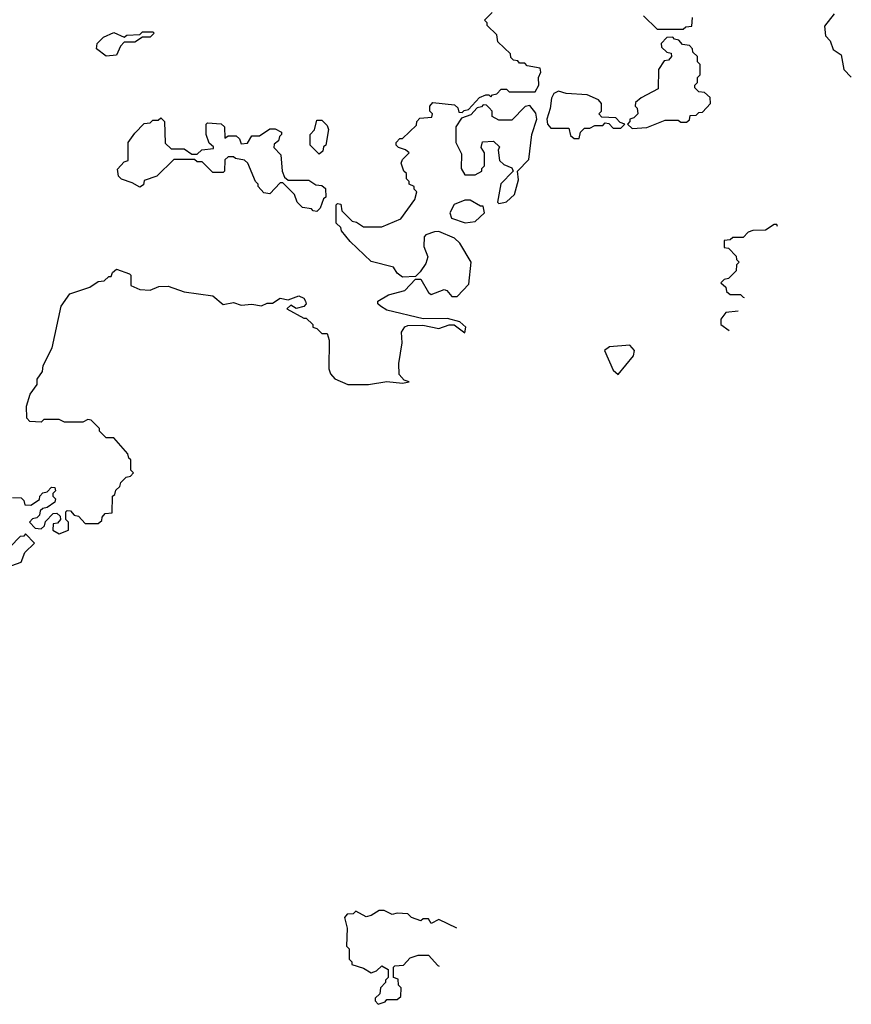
# Model space of a CAD drawing. Extents: x 2086813 to 2278017, y 548126 to 753336.
# Tile 84 of 256: x 2206322 to 2209521, y 562032 to 565817. Entities that reach past the tile are written whole.
import ezdxf

# ---------------------------------------------------------------- set-up
doc = ezdxf.new("R2010")
doc.units = 0

msp = doc.modelspace()

# ---------------------------------------------------------------- linework, layer by layer
at = {"layer": '0CON10XD'}
for points in [[(2207545, 565110), (2207558.3, 565108.3), (2207561.7, 565081.7), (2207601.7, 565041.7), (2207618.3, 565038.3), (2207645, 565020), (2207715, 565020), (2207788.3, 565051.7), (2207842.5, 565125), (2207850, 565155), (2207840, 565165), (2207840, 565175), (2207820, 565185), (2207820, 565195), (2207810, 565205), (2207810, 565225), (2207800, 565235), (2207790, 565265), (2207795, 565280), (2207820, 565305), (2207807, 565317), (2207780, 565325), (2207770, 565335), (2207770, 565345), (2207785, 565360), (2207795, 565360), (2207848.3, 565411.7), (2207850, 565425), (2207861.7, 565438.3), (2207908.3, 565441.7), (2207910, 565455), (2207900, 565465), (2207900, 565485), (2207911.7, 565498.3), (2207995, 565490), (2208008.3, 565478.3), (2208011.7, 565461.7), (2208025, 565460), (2208031.7, 565468.3), (2208048.3, 565471.7), (2208091.7, 565518.3), (2208115, 565527.5), (2208127.5, 565527.5), (2208135, 565520), (2208141.7, 565528.3), (2208158.3, 565531.7), (2208175, 565550), (2208195, 565550), (2208205, 565540), (2208305, 565540), (2208320, 565565), (2208317.5, 565595), (2208327.5, 565615), (2208325, 565630), (2208275, 565640), (2208265, 565650), (2208245, 565650), (2208238.3, 565658.3), (2208221.7, 565661.7), (2208211.7, 565671.7), (2208210, 565685), (2208161.7, 565731.7), (2208158.3, 565758.3), (2208120, 565795), (2208120, 565805), (2208110, 565815), (2208140, 565845)], [(2208721.7, 565831.7), (2208775, 565780), (2208875, 565780), (2208885, 565790), (2208908.3, 565791.7), (2208910, 565825)], [(2209455, 565840), (2209418.3, 565791.7), (2209422.5, 565755), (2209440, 565735), (2209451.7, 565701.7), (2209481.7, 565681.7), (2209492.5, 565625), (2209521.3, 565596.2)], [(2206655, 565676.7), (2206617.5, 565705), (2206620, 565725), (2206645, 565750), (2206685, 565767.5), (2206725, 565750), (2206735, 565757.5), (2206785, 565760), (2206795, 565770), (2206835, 565770), (2206840, 565765), (2206825, 565750), (2206795, 565750), (2206765, 565730), (2206725, 565730), (2206710, 565715), (2206695, 565680), (2206655, 565676.7)], [(2208678.3, 565398.3), (2208735, 565402.5), (2208805, 565430), (2208855, 565430), (2208865, 565422.5), (2208887, 565423), (2208898.3, 565431.7), (2208901.7, 565448.3), (2208925, 565450), (2208935, 565460), (2208948.3, 565461.7), (2208980, 565495), (2208978.3, 565518.3), (2208957, 565537), (2208935, 565540), (2208920, 565555), (2208920, 565565), (2208930, 565575), (2208930, 565595), (2208940, 565605), (2208940, 565645), (2208930, 565655), (2208930, 565675), (2208911.7, 565691.7), (2208910, 565705), (2208898.3, 565718.3), (2208871.7, 565721.7), (2208858.3, 565738.3), (2208841.7, 565741.7), (2208835, 565750), (2208811.7, 565748.3), (2208790, 565725), (2208791.7, 565711.7), (2208811.7, 565691.7), (2208828.3, 565688.3), (2208830, 565675), (2208818.3, 565661.7), (2208801.7, 565658.3), (2208780, 565625), (2208778.3, 565551.7), (2208713, 565517), (2208691.7, 565498.3), (2208690, 565485), (2208697, 565477), (2208700, 565455), (2208685, 565440), (2208670, 565435), (2208670, 565425), (2208660, 565415), (2208678.3, 565398.3)], [(2208475, 565360), (2208480, 565385), (2208495, 565400), (2208515, 565400), (2208535, 565410), (2208565, 565410), (2208575, 565420), (2208588.3, 565418.3), (2208605, 565400), (2208635, 565400), (2208650, 565415), (2208631.7, 565421.7), (2208615, 565440), (2208561.7, 565441.7), (2208550, 565455), (2208560, 565465), (2208560, 565495), (2208548.3, 565508.3), (2208505, 565527.5), (2208425, 565532.5), (2208395, 565542.5), (2208377, 565533), (2208367.5, 565515), (2208363.3, 565475), (2208350, 565435), (2208352.5, 565415), (2208365, 565400), (2208435, 565400), (2208441.7, 565371.7), (2208455, 565360), (2208475, 565360)], [(2208165, 565110), (2208185, 565113.8), (2208195, 565116.2), (2208225.5, 565144.5), (2208241.7, 565201.7), (2208236.7, 565235), (2208281.2, 565278.8), (2208292.2, 565375), (2208311.9, 565435), (2208307.9, 565457.9), (2208285, 565487.5), (2208267, 565483), (2208215, 565430), (2208165, 565430), (2208140, 565445), (2208140, 565465), (2208128.3, 565478.3), (2208118.3, 565488.3), (2208105, 565490), (2208098.3, 565481.7), (2208081.7, 565478.3), (2208058.3, 565451.7), (2208021.7, 565438.3), (2208000, 565405), (2208000, 565345), (2208021.7, 565301.7), (2208020, 565245), (2208035, 565220), (2208075, 565220), (2208100, 565235), (2208100, 565245), (2208110, 565255), (2208110, 565305), (2208097.5, 565325), (2208103.3, 565346.7), (2208145, 565350), (2208167.5, 565327.5), (2208162.5, 565315), (2208167.5, 565275), (2208185, 565260), (2208215, 565247.5), (2208220, 565235), (2208173.6, 565186.4), (2208160, 565115), (2208165, 565110)], [(2207465, 565080), (2207451.7, 565081.7), (2207445, 565090), (2207410, 565095), (2207390, 565115), (2207380, 565145), (2207335, 565190), (2207325, 565190), (2207285, 565147.5), (2207261.7, 565151.7), (2207240, 565175), (2207240, 565185), (2207230, 565195), (2207200, 565265), (2207187, 565277), (2207153, 565283), (2207145, 565290), (2207125, 565290), (2207111.7, 565278.3), (2207110, 565235), (2207105, 565230), (2207065, 565230), (2207025, 565270), (2207005, 565270), (2206995, 565280), (2206915, 565280), (2206850, 565215), (2206801.7, 565198.3), (2206798.3, 565181.7), (2206785, 565172.5), (2206755, 565190), (2206713.6, 565203.6), (2206702.5, 565215), (2206698.3, 565241.7), (2206725, 565270), (2206740, 565275), (2206740, 565345), (2206765, 565380), (2206801.7, 565418.3), (2206825, 565420), (2206835, 565430), (2206855, 565430), (2206865, 565440), (2206880, 565425), (2206881.7, 565341.7), (2206905, 565320), (2206955, 565320), (2206985, 565300), (2207005, 565300), (2207023, 565317), (2207068.3, 565321.7), (2207068.3, 565328.3), (2207051.7, 565341.7), (2207040, 565375), (2207040, 565415), (2207045, 565420), (2207097, 565417), (2207110, 565405), (2207111.7, 565361.7), (2207125, 565370), (2207155, 565370), (2207168.3, 565358.3), (2207175, 565340), (2207198.3, 565341.7), (2207215, 565370), (2207245, 565370), (2207285, 565397.5), (2207305, 565397.5), (2207330, 565385), (2207330, 565375), (2207321.7, 565368.3), (2207318.3, 565351.7), (2207301.7, 565338.3), (2207300, 565325), (2207327, 565297), (2207332.5, 565235), (2207341.7, 565211.7), (2207355, 565200), (2207435, 565200), (2207461.7, 565181.7), (2207485, 565180), (2207498.3, 565168.3), (2207500, 565135), (2207491.7, 565128.3), (2207478.3, 565091.7), (2207465, 565080)], [(2207475, 565300), (2207440, 565335), (2207440, 565375), (2207457, 565393), (2207465, 565430), (2207485, 565430), (2207505, 565410), (2207510, 565395), (2207500, 565335), (2207491.7, 565328.3), (2207488.3, 565311.7), (2207475, 565300)], [(2206295, 563980), (2206328.3, 563978.3), (2206338.3, 563968.3), (2206341.7, 563951.7), (2206365, 563950), (2206398.3, 563971.7), (2206400, 563985), (2206411.7, 563998.3), (2206428.3, 564001.7), (2206445, 564020), (2206458.3, 564018.3), (2206460, 564005), (2206450, 563995), (2206450, 563985), (2206460, 563975), (2206458.3, 563961.7), (2206428.3, 563941.7), (2206411.7, 563938.3), (2206401.7, 563928.3), (2206398.3, 563911.7), (2206388.3, 563901.7), (2206371.7, 563898.3), (2206360, 563885), (2206381.7, 563861.7), (2206405, 563860), (2206418.3, 563871.7), (2206421.7, 563888.3), (2206451.7, 563918.3), (2206465, 563920), (2206478.3, 563908.3), (2206480, 563895), (2206468.3, 563881.7), (2206451.7, 563878.3), (2206450, 563855), (2206475, 563840), (2206510, 563855), (2206510, 563885), (2206500, 563895), (2206500, 563925), (2206505, 563930), (2206518.3, 563928.3), (2206531.7, 563911.7), (2206548.3, 563908.3), (2206575, 563880), (2206625, 563880), (2206638.3, 563891.7), (2206640, 563905), (2206651.7, 563918.3), (2206678.3, 563921.7), (2206680, 563985), (2206688.3, 563991.7), (2206691.7, 564008.3), (2206708.3, 564021.7), (2206711.7, 564038.3), (2206731.7, 564058.3), (2206748.3, 564061.7), (2206760, 564075), (2206750, 564085), (2206750, 564125), (2206741.7, 564131.7), (2206738.3, 564148.3), (2206685, 564210), (2206655, 564210), (2206630, 564235), (2206630, 564245), (2206597, 564277), (2206585, 564280), (2206565, 564270), (2206495, 564270), (2206475, 564280), (2206415, 564280), (2206410, 564275), (2206405, 564270), (2206361.7, 564271.7), (2206350, 564285), (2206348.3, 564331.7), (2206363, 564377), (2206390, 564415), (2206390, 564435), (2206410, 564465), (2206413, 564487), (2206447.5, 564555), (2206482.5, 564715), (2206515, 564762.5), (2206591.7, 564788.3), (2206625, 564810), (2206647, 564813), (2206665, 564830), (2206675, 564830), (2206680, 564845), (2206695, 564857.5), (2206745, 564840), (2206750, 564835), (2206750, 564795), (2206785, 564780), (2206825, 564777.5), (2206858.3, 564791.7), (2206893, 564793), (2206955, 564771.2), (2207065.8, 564755.8), (2207105, 564722.5), (2207145, 564730), (2207175, 564720), (2207215, 564723.3), (2207253, 564717), (2207275, 564727.5), (2207295, 564727.5), (2207325, 564746.2), (2207355, 564740), (2207395.8, 564755.8), (2207415, 564746.2), (2207422, 564735), (2207423.8, 564725), (2207415.9, 564714.1), (2207386.4, 564706.4), (2207365, 564720), (2207350, 564705), (2207415, 564670), (2207425, 564670), (2207450, 564645), (2207450, 564635), (2207465, 564630), (2207485, 564610), (2207505, 564610), (2207512.5, 564585), (2207512, 564475), (2207518, 564455), (2207535, 564436.2), (2207585, 564413.8), (2207663.9, 564413.9), (2207735, 564425.8), (2207795, 564420), (2207820, 564425), (2207800.8, 564430.8), (2207782.7, 564452.7), (2207781.5, 564495), (2207793.5, 564575), (2207791.1, 564615), (2207804.4, 564635.6), (2207815, 564640.8), (2207872.7, 564642.7), (2207935, 564630), (2207975, 564644.2), (2207994.2, 564644.2), (2208035, 564612.5), (2208038, 564635), (2208015.9, 564655.9), (2207968.3, 564668.3), (2207875, 564666.7), (2207735, 564700), (2207710, 564715), (2207700, 564725), (2207700, 564735), (2207741.2, 564758.8), (2207803.6, 564776.4), (2207845, 564820), (2207865, 564820), (2207895, 564767.5), (2207905, 564760), (2207955, 564780), (2207965.9, 564775.9), (2207985, 564752.5), (2208005, 564752.5), (2208049.5, 564800.4), (2208058.8, 564885), (2208015, 564957.5), (2207995, 564977.5), (2207935, 565002.5), (2207918.3, 565001.7), (2207885, 564990), (2207878.3, 564981.7), (2207877.5, 564945), (2207892.5, 564905), (2207885, 564880), (2207863, 564847), (2207845, 564830), (2207795, 564827.5), (2207775, 564842.5), (2207760, 564865), (2207675, 564887.5), (2207593.6, 564963.6), (2207560, 565005), (2207558.3, 565018.3), (2207540, 565035), (2207540, 565105), (2207545, 565110)], [(2208036.4, 565036.4), (2208075, 565041.2), (2208110, 565075), (2208105, 565100), (2208095, 565100), (2208055, 565122.5), (2208035, 565122.5), (2207993.6, 565106.4), (2207977.5, 565075), (2207983.6, 565053.6), (2208036.4, 565036.4)], [(2209237.7, 565021.8), (2209235, 565030), (2209225, 565030), (2209191.7, 565008.3), (2209143, 565007), (2209125, 565000), (2209105, 564980), (2209065, 564980), (2209055, 564970), (2209031.7, 564968.3), (2209031.7, 564941.7), (2209048.3, 564938.3), (2209078.3, 564908.3), (2209080, 564895), (2209090, 564885), (2209080, 564875), (2209078.3, 564851.7), (2209048.3, 564821.7), (2209031.7, 564818.3), (2209020, 564805), (2209038.3, 564788.3), (2209041.7, 564771.7), (2209055, 564760), (2209095, 564760), (2209105, 564750), (2209109.6, 564749.4)], [(2209085.6, 564696.8), (2209038.3, 564691.7), (2209020, 564665), (2209020, 564645), (2209051.7, 564622.5)], [(2208625, 564452.5), (2208683.3, 564525), (2208686.7, 564545), (2208670, 564565), (2208590.7, 564559.3), (2208572.5, 564545), (2208605, 564470), (2208625, 564452.5)], [(2206291.7, 563718.3), (2206328.3, 563731.7), (2206341.7, 563768.3), (2206380, 563805), (2206345, 563840), (2206338.3, 563831.7), (2206325, 563830), (2206248.3, 563751.7)], [(2208003.4, 562325), (2207935, 562357.5), (2207905, 562342.5), (2207895, 562360), (2207875, 562360), (2207865, 562352.5), (2207830, 562365), (2207815, 562380), (2207775, 562382.5), (2207755, 562377.5), (2207725, 562392.5), (2207705, 562392.5), (2207675, 562372.5), (2207655, 562367.5), (2207615, 562390), (2207605, 562380), (2207581.7, 562378.3), (2207572.5, 562365), (2207582.5, 562325), (2207580, 562255), (2207590, 562245), (2207590, 562205), (2207600, 562195), (2207600, 562185), (2207645, 562170), (2207675, 562152.5), (2207695, 562160), (2207715, 562180), (2207740, 562165), (2207740, 562135), (2207730, 562125), (2207730, 562115), (2207710, 562095), (2207708.3, 562071.7), (2207690, 562055), (2207690, 562045), (2207701.7, 562031.7), (2207728.3, 562041.7), (2207735, 562050), (2207775, 562050), (2207788.3, 562061.7), (2207790, 562095), (2207780, 562105), (2207778.3, 562128.3), (2207760, 562135), (2207760, 562175), (2207765, 562180), (2207798.3, 562181.7), (2207825, 562210), (2207855, 562220), (2207895, 562220), (2207930.7, 562180.7), (2207936.4, 562178.2)]]:
    msp.add_lwpolyline(points, dxfattribs=at)

doc.saveas('drawing.dxf')
